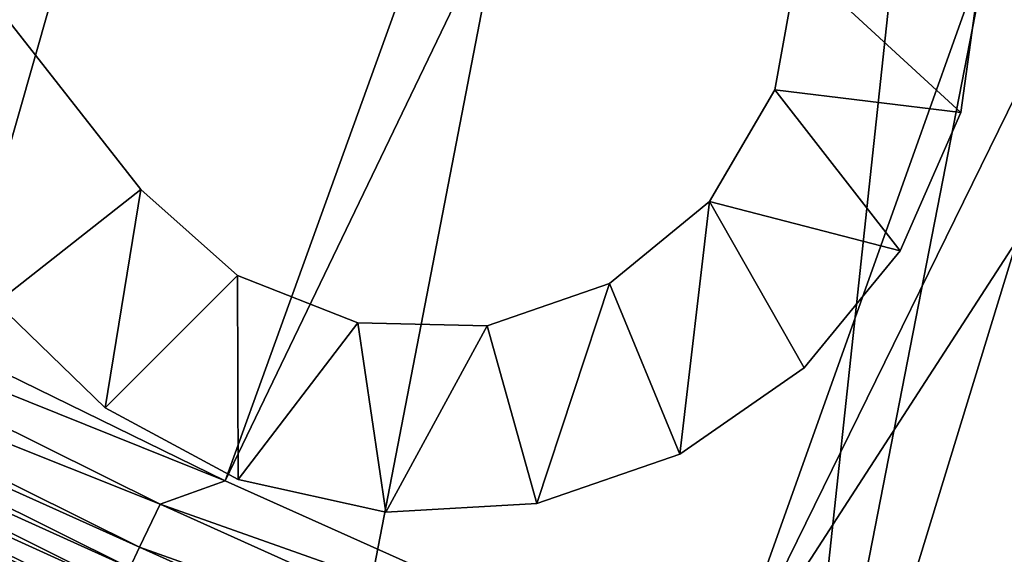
# Model space of a CAD drawing. Header units: metres. Extents: x -1651 to 0, y -1070 to 0.
# Tile 15 of 111: x -951 to -844, y -740 to -682. Entities that reach past the tile are written whole.
import ezdxf

# ---------------------------------------------------------------- set-up
doc = ezdxf.new("R2010")
doc.units = ezdxf.units.M

msp = doc.modelspace()

# ---------------------------------------------------------------- linework, layer by layer
at = {"layer": 'None'}
for points in [[(-910.559204, -136.503036, -406), (-966.380066, -745.566528, -406), (-955.190979, -127.269501, -406)], [(-910.559204, -136.503036, -406), (-855.502075, -149.656174, -406), (-966.380066, -745.566528, -406)], [(-855.502075, -149.656174, -406), (-800.920776, -164.661942, -406), (-966.380066, -745.566528, -406)], [(-966.380066, -745.566528, -406), (-800.920776, -164.661942, -406), (-917.642761, -768.503906, -406)], [(-800.920776, -164.661942, -406), (-868.193237, -789.862549, -406), (-917.642761, -768.503906, -406)], [(-800.920776, -164.661942, -406), (-749.313782, -180.700699, -406), (-868.193237, -789.862549, -406)], [(-749.313782, -180.700699, -406), (-688.147278, -202.117401, -406), (-868.193237, -789.862549, -406)], [(-799.297241, -195.06424, -403), (-1028.034058, -681.003662, -403), (-976.156128, -708.609314, -403)], [(-799.297241, -195.06424, -403), (-976.156128, -708.609314, -403), (-741.410889, -213.593506, -403)], [(-868.193237, -789.862549, -406), (-688.147278, -202.117401, -406), (-829.429016, -805.309204, -406)], [(-976.156128, -708.609314, -403), (-928.621887, -731.870789, -403), (-741.410889, -213.593506, -403)], [(-741.410889, -213.593506, -403), (-928.621887, -731.870789, -403), (-688.333191, -232.690948, -403)], [(-928.621887, -731.870789, -403), (-874.955444, -755.91217, -403), (-688.333191, -232.690948, -403)], [(-688.333191, -232.690948, -403), (-874.955444, -755.91217, -403), (-629.783752, -256.189758, -403)], [(-874.955444, -755.91217, -403), (-569.125183, -283.351929, -403), (-629.783752, -256.189758, -403)], [(-874.955444, -755.91217, -403), (-817.022522, -779.343079, -403), (-569.125183, -283.351929, -403)], [(-935.69751, -734.425232, -402.52005), (-992.553284, -706.152771, -402.52005), (-994.947083, -710.743164, -401.100159)], [(-928.621887, -731.870789, -403), (-992.553284, -706.152771, -402.52005), (-935.69751, -734.425232, -402.52005)], [(-928.621887, -731.870789, -403), (-976.156128, -708.609314, -403), (-992.553284, -706.152771, -402.52005)], [(-937.913147, -739.104248, -401.100159), (-994.947083, -710.743164, -401.100159), (-996.089233, -712.933289, -400.048401)], [(-935.69751, -734.425232, -402.52005), (-994.947083, -710.743164, -401.100159), (-937.913147, -739.104248, -401.100159)], [(-938.970276, -741.33667, -400.048401), (-996.089233, -712.933289, -400.048401), (-997.182495, -715.029663, -398.780426)], [(-937.913147, -739.104248, -401.100159), (-996.089233, -712.933289, -400.048401), (-938.970276, -741.33667, -400.048401)], [(-939.982117, -743.473511, -398.780426), (-997.182495, -715.029663, -398.780426), (-998.218689, -717.016724, -397.307617)], [(-938.970276, -741.33667, -400.048401), (-997.182495, -715.029663, -398.780426), (-939.982117, -743.473511, -398.780426)], [(-940.941223, -745.498901, -397.307617), (-998.218689, -717.016724, -397.307617), (-999.189819, -718.878906, -395.641296)], [(-939.982117, -743.473511, -398.780426), (-998.218689, -717.016724, -397.307617), (-940.941223, -745.498901, -397.307617)], [(-941.840027, -747.397034, -395.641296), (-999.189819, -718.878906, -395.641296), (-1000.087952, -720.601196, -393.793457)], [(-941.840027, -747.397034, -395.641296), (-940.941223, -745.498901, -397.307617), (-999.189819, -718.878906, -395.641296)], [(-1000.087952, -720.601196, -393.793457), (-1000.906555, -722.170898, -391.779236), (-942.671326, -749.152527, -393.793457)], [(-942.671326, -749.152527, -393.793457), (-941.840027, -747.397034, -395.641296), (-1000.087952, -720.601196, -393.793457)], [(-1000.906555, -722.170898, -391.779236), (-1001.639282, -723.575989, -389.61441), (-943.429016, -750.752563, -391.779236)], [(-1000.906555, -722.170898, -391.779236), (-943.429016, -750.752563, -391.779236), (-942.671326, -749.152527, -393.793457)], [(-944.107178, -752.184814, -389.61441), (-1001.639282, -723.575989, -389.61441), (-1002.279846, -724.804321, -387.314758)], [(-1001.639282, -723.575989, -389.61441), (-944.107178, -752.184814, -389.61441), (-943.429016, -750.752563, -391.779236)], [(-944.700073, -753.436829, -387.314758), (-1002.279846, -724.804321, -387.314758), (-1002.822449, -725.844727, -384.897552)], [(-944.700073, -753.436829, -387.314758), (-944.107178, -752.184814, -389.61441), (-1002.279846, -724.804321, -387.314758)], [(-945.202271, -754.497314, -384.897552), (-1002.822449, -725.844727, -384.897552), (-1003.263184, -726.68988, -382.385681)], [(-945.202271, -754.497314, -384.897552), (-944.700073, -753.436829, -387.314758), (-1002.822449, -725.844727, -384.897552)], [(-945.610168, -755.358765, -382.385681), (-1003.263184, -726.68988, -382.385681), (-1003.825867, -727.768921, -377.175201)], [(-945.610168, -755.358765, -382.385681), (-945.202271, -754.497314, -384.897552), (-1003.263184, -726.68988, -382.385681)], [(-946.123901, -756.462891, -377.175201), (-945.610168, -755.358765, -382.385681), (-1003.825867, -727.768921, -377.175201)], [(-957.650818, -800.303345, -60), (-946.123901, -756.462891, -377.175201), (-1003.825867, -727.768921, -377.175201)], [(-874.955444, -755.91217, -403), (-928.621887, -731.870789, -403), (-935.69751, -734.425232, -402.52005)], [(-877.794312, -760.493469, -402.52005), (-935.69751, -734.425232, -402.52005), (-937.913147, -739.104248, -401.100159)], [(-874.955444, -755.91217, -403), (-935.69751, -734.425232, -402.52005), (-877.794312, -760.493469, -402.52005)], [(-879.828491, -765.254211, -401.100159), (-937.913147, -739.104248, -401.100159), (-938.970276, -741.33667, -400.048401)], [(-877.794312, -760.493469, -402.52005), (-937.913147, -739.104248, -401.100159), (-879.828491, -765.254211, -401.100159)]]:
    msp.add_3dface(points, dxfattribs=at)
at = {"layer": 'None01'}
for points in [[(-1404.711548, -104.637085, -410), (-953.507996, -712.491272, -410), (-937.769287, -700.150574, -410)], [(-937.769287, -700.150574, -410), (-937.769287, -700.150574, -430), (-1404.711548, -104.637085, -410)], [(-937.769287, -700.150574, -430), (-1404.711548, -104.637085, -430), (-1404.711548, -104.637085, -410)], [(-953.507996, -712.491272, -430), (-1404.711548, -104.637085, -430), (-937.769287, -700.150574, -430)], [(-868.769409, -689.327881, -410), (-848.549316, -691.772339, -410), (-866.291931, -675.469116, -410)], [(-868.769409, -689.327881, -410), (-866.291931, -675.469116, -410), (-868.769409, -689.327881, -430)], [(-866.291931, -675.469116, -410), (-866.291931, -675.469116, -430), (-868.769409, -689.327881, -430)], [(-868.769409, -689.327881, -430), (-866.291931, -675.469116, -430), (-848.549316, -691.772339, -430)], [(-848.549316, -691.772339, -410), (-846.291931, -675.469116, -410), (-866.291931, -675.469116, -410)], [(-848.549316, -691.772339, -430), (-866.291931, -675.469116, -430), (-846.291931, -675.469116, -430)], [(-846.291931, -675.469116, -410), (-848.549316, -691.772339, -410), (-846.291931, -675.469116, -430)], [(-848.549316, -691.772339, -410), (-848.549316, -691.772339, -430), (-846.291931, -675.469116, -430)], [(-875.895081, -701.469788, -410), (-855.151733, -706.848816, -410), (-868.769409, -689.327881, -410)], [(-875.895081, -701.469788, -410), (-868.769409, -689.327881, -410), (-875.895081, -701.469788, -430)], [(-868.769409, -689.327881, -410), (-868.769409, -689.327881, -430), (-875.895081, -701.469788, -430)], [(-875.895081, -701.469788, -430), (-868.769409, -689.327881, -430), (-855.151733, -706.848816, -430)], [(-855.151733, -706.848816, -410), (-848.549316, -691.772339, -410), (-868.769409, -689.327881, -410)], [(-855.151733, -706.848816, -430), (-868.769409, -689.327881, -430), (-848.549316, -691.772339, -430)], [(-848.549316, -691.772339, -410), (-855.151733, -706.848816, -410), (-848.549316, -691.772339, -430)], [(-855.151733, -706.848816, -410), (-855.151733, -706.848816, -430), (-848.549316, -691.772339, -430)], [(-953.507996, -712.491272, -410), (-941.671875, -723.927979, -410), (-937.769287, -700.150574, -410)], [(-941.671875, -723.927979, -430), (-953.507996, -712.491272, -430), (-937.769287, -700.150574, -430)], [(-937.769287, -700.150574, -410), (-941.671875, -723.927979, -410), (-927.268311, -709.527771, -410)], [(-941.671875, -723.927979, -430), (-937.769287, -700.150574, -430), (-927.268311, -709.527771, -430)], [(-937.769287, -700.150574, -410), (-927.268311, -709.527771, -410), (-937.769287, -700.150574, -430)], [(-927.268311, -709.527771, -410), (-927.268311, -709.527771, -430), (-937.769287, -700.150574, -430)], [(-886.786255, -710.390869, -410), (-879.114685, -728.961182, -410), (-875.895081, -701.469788, -410)], [(-886.786255, -710.390869, -410), (-875.895081, -701.469788, -410), (-886.786255, -710.390869, -430)], [(-875.895081, -701.469788, -410), (-875.895081, -701.469788, -430), (-886.786255, -710.390869, -430)], [(-879.114685, -728.961182, -430), (-886.786255, -710.390869, -430), (-875.895081, -701.469788, -430)], [(-879.114685, -728.961182, -410), (-865.602356, -719.564026, -410), (-875.895081, -701.469788, -410)], [(-865.602356, -719.564026, -430), (-879.114685, -728.961182, -430), (-875.895081, -701.469788, -430)], [(-875.895081, -701.469788, -410), (-865.602356, -719.564026, -410), (-855.151733, -706.848816, -410)], [(-865.602356, -719.564026, -430), (-875.895081, -701.469788, -430), (-855.151733, -706.848816, -430)], [(-855.151733, -706.848816, -410), (-865.602356, -719.564026, -410), (-855.151733, -706.848816, -430)], [(-865.602356, -719.564026, -410), (-865.602356, -719.564026, -430), (-855.151733, -706.848816, -430)], [(-941.671875, -723.927979, -410), (-927.173523, -731.718201, -410), (-927.268311, -709.527771, -410)], [(-927.173523, -731.718201, -430), (-941.671875, -723.927979, -430), (-927.268311, -709.527771, -430)], [(-927.268311, -709.527771, -410), (-927.173523, -731.718201, -410), (-914.168884, -714.685913, -410)], [(-927.268311, -709.527771, -410), (-914.168884, -714.685913, -410), (-927.268311, -709.527771, -430)], [(-914.168884, -714.685913, -410), (-914.168884, -714.685913, -430), (-927.268311, -709.527771, -430)], [(-927.173523, -731.718201, -430), (-927.268311, -709.527771, -430), (-914.168884, -714.685913, -430)], [(-900.093628, -714.985962, -410), (-894.672058, -734.333191, -410), (-886.786255, -710.390869, -410)], [(-900.093628, -714.985962, -410), (-886.786255, -710.390869, -410), (-900.093628, -714.985962, -430)], [(-886.786255, -710.390869, -410), (-886.786255, -710.390869, -430), (-900.093628, -714.985962, -430)], [(-894.672058, -734.333191, -430), (-900.093628, -714.985962, -430), (-886.786255, -710.390869, -430)], [(-894.672058, -734.333191, -410), (-879.114685, -728.961182, -410), (-886.786255, -710.390869, -410)], [(-879.114685, -728.961182, -430), (-894.672058, -734.333191, -430), (-886.786255, -710.390869, -430)], [(-941.671875, -723.927979, -410), (-953.507996, -712.491272, -410), (-941.671875, -723.927979, -430)], [(-953.507996, -712.491272, -410), (-953.507996, -712.491272, -430), (-941.671875, -723.927979, -430)], [(-927.173523, -731.718201, -410), (-911.103821, -735.275879, -410), (-914.168884, -714.685913, -410)], [(-911.103821, -735.275879, -430), (-927.173523, -731.718201, -430), (-914.168884, -714.685913, -430)], [(-914.168884, -714.685913, -410), (-911.103821, -735.275879, -410), (-900.093628, -714.985962, -410)], [(-914.168884, -714.685913, -410), (-900.093628, -714.985962, -410), (-914.168884, -714.685913, -430)], [(-900.093628, -714.985962, -410), (-900.093628, -714.985962, -430), (-914.168884, -714.685913, -430)], [(-911.103821, -735.275879, -430), (-914.168884, -714.685913, -430), (-900.093628, -714.985962, -430)], [(-911.103821, -735.275879, -410), (-894.672058, -734.333191, -410), (-900.093628, -714.985962, -410)], [(-894.672058, -734.333191, -430), (-911.103821, -735.275879, -430), (-900.093628, -714.985962, -430)], [(-865.602356, -719.564026, -410), (-879.114685, -728.961182, -410), (-865.602356, -719.564026, -430)], [(-879.114685, -728.961182, -410), (-879.114685, -728.961182, -430), (-865.602356, -719.564026, -430)], [(-927.173523, -731.718201, -410), (-941.671875, -723.927979, -410), (-927.173523, -731.718201, -430)], [(-941.671875, -723.927979, -410), (-941.671875, -723.927979, -430), (-927.173523, -731.718201, -430)], [(-879.114685, -728.961182, -410), (-894.672058, -734.333191, -410), (-879.114685, -728.961182, -430)], [(-894.672058, -734.333191, -410), (-894.672058, -734.333191, -430), (-879.114685, -728.961182, -430)], [(-911.103821, -735.275879, -410), (-927.173523, -731.718201, -410), (-911.103821, -735.275879, -430)], [(-927.173523, -731.718201, -410), (-927.173523, -731.718201, -430), (-911.103821, -735.275879, -430)], [(-894.672058, -734.333191, -410), (-911.103821, -735.275879, -410), (-894.672058, -734.333191, -430)], [(-911.103821, -735.275879, -410), (-911.103821, -735.275879, -430), (-894.672058, -734.333191, -430)]]:
    msp.add_3dface(points, dxfattribs=at)

doc.saveas('drawing.dxf')
